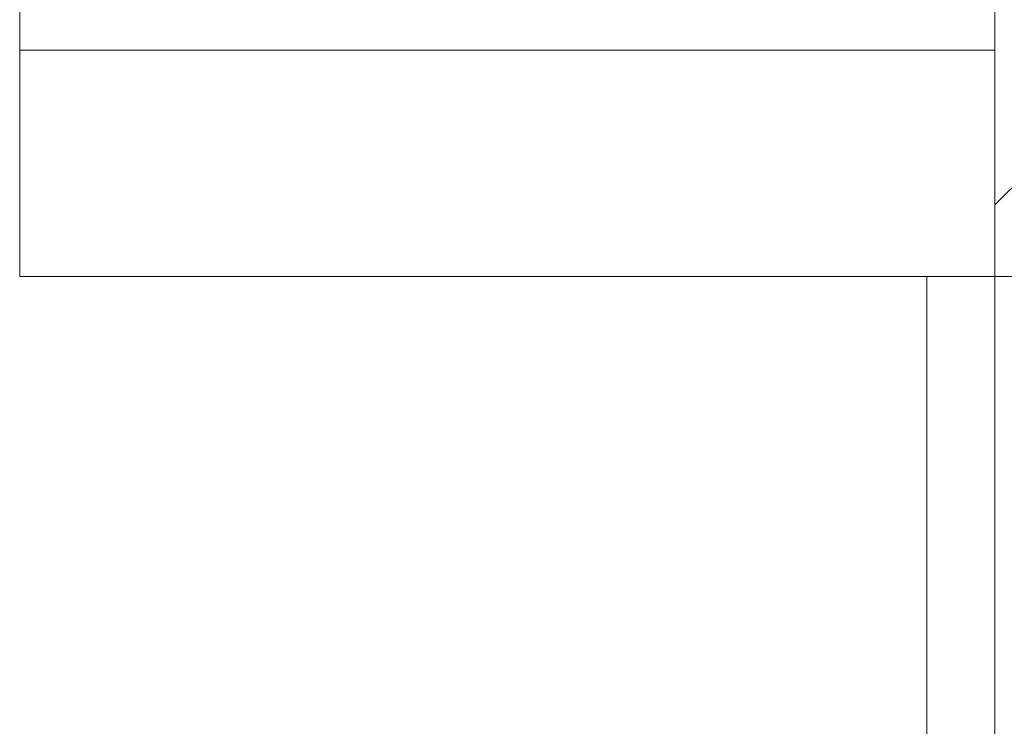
# Model space of a CAD drawing. Header units: millimetres. Extents: x 2826 to 3034, y 1533 to 1590.
# Tile 8 of 248: x 2924.029 to 2924.464, y 1553.41 to 1553.722. Entities that reach past the tile are written whole.
import ezdxf
from ezdxf.enums import TextEntityAlignment as Align

# ---------------------------------------------------------------- set-up
doc = ezdxf.new("R2010")
doc.units = ezdxf.units.MM
doc.set_wipeout_variables(frame=1)
doc.layers.add('_Caneta_No__220', color=7, linetype='Continuous', lineweight=15, true_color=0x8a8a8a)
doc.styles.add('ESTILO_GERADO_2', font='arial.ttf')

# ---------------------------------------------------------------- blocks, each defined once
blk = doc.blocks.new('A$Cf44ad3b2')
at = {"layer": '_Caneta_No__220'}
h = blk.add_hatch(dxfattribs=at)
h.set_pattern_fill('TIJOLO_COMUM_0005', color=256, style=0, pattern_type=2)
h.set_pattern_definition([(44.99999999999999, (15.86371711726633, 12.64104686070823), (-0.114904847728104, 0.114904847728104), [])])
h.paths.add_polyline_path([(16.81371716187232, 21.15793399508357), (16.66371711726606, 21.15793399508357), (16.66371711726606, 20.31525639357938), (16.81371716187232, 20.31525639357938)])
for p, q in [((16.66371711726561, 13.84104686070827), (16.66371711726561, 22.43887843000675)), ((16.63371711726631, 18.81525643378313), (16.63371711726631, 20.31525643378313)), ((16.63371711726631, 20.31525643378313), (16.66371711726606, 20.31525643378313)), ((16.66371711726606, 20.31525643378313), (16.71371711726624, 20.31525643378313)), ((16.66371711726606, 18.81525643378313), (16.66371711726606, 20.31525643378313)), ((16.66371711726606, 20.31525643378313), (16.71371711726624, 20.31525643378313))]:
    blk.add_line(p, q, dxfattribs=at)
blk.add_lwpolyline([(16.2327478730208, 20.31525643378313), (16.66371711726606, 20.31525643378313), (16.66371711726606, 21.31793812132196), (16.2327478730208, 21.31793812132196)], close=True, dxfattribs=at)
blk.add_lwpolyline([(16.66371711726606, 21.15793402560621), (16.66371711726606, 20.31525638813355)], dxfattribs=at)
at = {"layer": '_Caneta_No__220', "style": 'ESTILO_GERADO_2'}
for p in [(50.27133814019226, 22.56743519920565), (50.87133814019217, 22.56743519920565)]:
    blk.add_attdef('txt', text='', height=0.12, dxfattribs=at).set_placement(p, align=Align.MIDDLE_CENTER)
blk.add_attdef('txt', text='', height=0.12, rotation=90, dxfattribs=at).set_placement((17.13625620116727, 18.42499490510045), align=Align.MIDDLE_CENTER)
blk.add_wipeout([(16.66371711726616, 20.415256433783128), (16.232747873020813, 20.415256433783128), (16.232747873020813, 20.31525643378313), (16.66371711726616, 20.31525643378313)]).dxf.layer = '_Caneta_No__220'
at = {"layer": '_Caneta_No__220'}
for points in [[(16.66371711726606, 20.41525643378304), (16.2327478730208, 20.41525643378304)], [(16.2327478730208, 20.41525643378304), (16.2327478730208, 20.31525643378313)], [(16.66371711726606, 20.31525643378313), (16.66371711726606, 20.41525643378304)], [(16.2327478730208, 20.31525643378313), (16.66371711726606, 20.31525643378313)]]:
    blk.add_lwpolyline(points, dxfattribs=at)

msp = doc.modelspace()

# ---------------------------------------------------------------- block references
msp.add_blockref('A$Cf44ad3b2', (2907.796351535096, 1533.292972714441))

doc.saveas('drawing.dxf')
